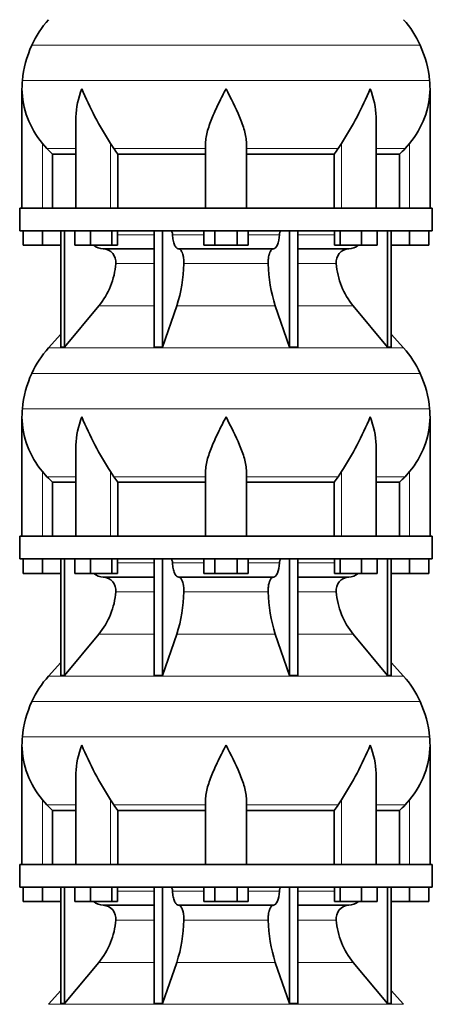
# Model space of a CAD drawing. Header units: millimetres. Extents: x 160 to 756, y -1613 to 1562.
# Tile 15 of 19: x 503 to 685, y 258 to 693. Entities that reach past the tile are written whole.
import ezdxf

# ---------------------------------------------------------------- set-up
doc = ezdxf.new("R2010")
doc.units = ezdxf.units.MM
doc.layers.add('VSI134_DIFFUSORE', color=7, linetype='Continuous')

# ---------------------------------------------------------------- blocks, each defined once
blk = doc.blocks.new('SE3')
at = {"layer": 'VSI134_DIFFUSORE', "color": 4, "linetype": 'Continuous', "lineweight": 9}
for p, q in [((679.73, 681.67), (508.39, 681.67)), ((504.23, 666.04), (683.89, 666.04)), ((513.06, 609.68), (513.06, 638.28)), ((527.78, 635.98), (515.07, 635.98)), ((543.15, 609.68), (543.15, 638.28)), ((585.06, 635.98), (544.57, 635.98)), ((603.06, 635.98), (643.55, 635.98)), ((644.97, 609.68), (644.97, 638.28)), ((660.33, 635.98), (673.05, 635.98)), ((675.06, 609.68), (675.06, 638.28)), ((546.26, 597.91), (562.36, 597.91)), ((570.49, 597.91), (584.24, 597.91)), ((603.87, 597.91), (617.63, 597.91)), ((625.75, 597.91), (641.85, 597.91)), ((562.36, 585.14), (545.43, 585.14)), ((612.67, 585.14), (575.45, 585.14)), ((642.69, 585.14), (625.75, 585.14)), ((537.92, 566.44), (562.36, 566.44)), ((572.33, 566.44), (615.78, 566.44)), ((625.75, 566.44), (650.2, 566.44)), ((515.76, 547.93), (672.36, 547.93)), ((679.73, 536.67), (508.39, 536.67)), ((504.23, 521.04), (683.89, 521.04)), ((513.06, 464.68), (513.06, 493.28)), ((543.15, 464.68), (543.15, 493.28)), ((644.97, 464.68), (644.97, 493.28)), ((675.06, 464.68), (675.06, 493.28)), ((527.78, 490.98), (515.07, 490.98)), ((585.06, 490.98), (544.57, 490.98)), ((603.06, 490.98), (643.55, 490.98)), ((660.33, 490.98), (673.05, 490.98)), ((546.26, 452.91), (562.36, 452.91)), ((570.49, 452.91), (584.24, 452.91)), ((603.87, 452.91), (617.63, 452.91)), ((625.75, 452.91), (641.85, 452.91)), ((562.36, 440.14), (545.43, 440.14)), ((612.67, 440.14), (575.45, 440.14)), ((642.69, 440.14), (625.75, 440.14)), ((537.92, 421.44), (562.36, 421.44)), ((572.33, 421.44), (615.78, 421.44)), ((625.75, 421.44), (650.2, 421.44)), ((515.76, 402.93), (672.36, 402.93)), ((679.73, 391.67), (508.39, 391.67)), ((504.23, 376.04), (683.89, 376.04)), ((513.06, 319.68), (513.06, 348.28)), ((543.15, 319.68), (543.15, 348.28)), ((644.97, 319.68), (644.97, 348.28)), ((675.06, 319.68), (675.06, 348.28)), ((527.78, 345.98), (515.07, 345.98)), ((585.06, 345.98), (544.57, 345.98)), ((603.06, 345.98), (643.55, 345.98)), ((660.33, 345.98), (673.05, 345.98)), ((546.26, 307.91), (562.36, 307.91)), ((570.49, 307.91), (584.24, 307.91)), ((603.87, 307.91), (617.63, 307.91)), ((625.75, 307.91), (641.85, 307.91)), ((562.36, 295.14), (545.43, 295.14)), ((612.67, 295.14), (575.45, 295.14)), ((642.69, 295.14), (625.75, 295.14)), ((537.92, 276.44), (562.36, 276.44)), ((572.33, 276.44), (615.78, 276.44)), ((625.75, 276.44), (650.2, 276.44)), ((515.76, 257.93), (672.36, 257.93))]:
    blk.add_line(p, q, dxfattribs=at)
at = {"layer": 'VSI134_DIFFUSORE', "color": 7, "linetype": 'Continuous', "lineweight": 35}
for p, q in [((504.06, 662.42), (504.06, 609.68)), ((684.06, 609.68), (684.06, 662.42)), ((527.78, 649.04), (527.78, 609.68)), ((660.33, 609.68), (660.33, 649.04)), ((515.07, 635.98), (513.06, 638.28)), ((544.57, 635.98), (543.15, 638.28)), ((585.06, 609.68), (585.06, 638.28)), ((603.06, 609.68), (603.06, 638.28)), ((644.97, 638.28), (643.55, 635.98)), ((675.06, 638.28), (673.05, 635.98)), ((517.59, 633.54), (527.78, 633.54)), ((517.59, 609.68), (517.59, 633.54)), ((546.35, 633.54), (585.06, 633.54)), ((546.35, 609.68), (546.35, 633.54)), ((603.06, 633.54), (641.77, 633.54)), ((641.77, 633.54), (641.77, 609.68)), ((660.33, 633.54), (670.53, 633.54)), ((670.53, 633.54), (670.53, 609.68)), ((685.06, 609.68), (503.06, 609.68)), ((503.06, 609.68), (503.06, 599.68)), ((685.06, 599.68), (685.06, 609.68)), ((503.06, 599.68), (685.06, 599.68)), ((504.56, 593.28), (504.56, 599.68)), ((504.56, 593.28), (504.56, 599.68)), ((513.06, 593.28), (513.06, 599.68)), ((521.23, 599.68), (521.23, 548.23)), ((522.76, 599.68), (522.76, 548.23)), ((527.3, 593.28), (527.3, 599.68)), ((534.24, 593.28), (534.24, 599.68)), ((543.72, 593.28), (543.72, 599.68)), ((546.26, 593.28), (546.26, 599.68)), ((562.36, 599.68), (562.36, 548.23)), ((566.06, 599.68), (566.06, 548.23)), ((584.24, 593.28), (584.24, 599.68)), ((589.15, 593.28), (589.15, 599.68)), ((598.97, 593.28), (598.97, 599.68)), ((603.87, 593.28), (603.87, 599.68)), ((622.06, 599.68), (622.06, 548.23)), ((625.75, 599.68), (625.75, 548.23)), ((641.85, 593.28), (641.85, 599.68)), ((644.39, 593.28), (644.39, 599.68)), ((653.87, 593.28), (653.87, 599.68)), ((660.81, 593.28), (660.81, 599.68)), ((665.36, 599.68), (665.36, 548.23)), ((666.89, 599.68), (666.89, 548.23)), ((675.06, 593.28), (675.06, 599.68)), ((683.56, 593.28), (683.56, 599.68)), ((513.06, 593.28), (504.56, 593.28)), ((521.23, 593.28), (513.06, 593.28)), ((534.24, 593.28), (527.3, 593.28)), ((543.72, 593.28), (534.24, 593.28)), ((539.88, 591.68), (562.36, 591.68)), ((546.26, 593.28), (543.72, 593.28)), ((573.15, 591.68), (614.97, 591.68)), ((589.15, 593.28), (584.24, 593.28)), ((598.97, 593.28), (589.15, 593.28)), ((603.87, 593.28), (598.97, 593.28)), ((625.75, 591.68), (648.23, 591.68)), ((644.39, 593.28), (641.85, 593.28)), ((653.87, 593.28), (644.39, 593.28)), ((660.81, 593.28), (653.87, 593.28)), ((675.06, 593.28), (666.89, 593.28)), ((683.56, 593.28), (675.06, 593.28)), ((522.76, 548.23), (537.92, 566.44)), ((566.06, 548.23), (572.33, 566.44)), ((615.78, 566.44), (622.06, 548.23)), ((650.2, 566.44), (665.36, 548.23)), ((521.23, 554), (515.76, 547.93)), ((672.36, 547.93), (666.89, 554)), ((521.23, 548.23), (522.76, 548.23)), ((562.36, 548.23), (566.06, 548.23)), ((622.06, 548.23), (625.75, 548.23)), ((665.36, 548.23), (666.89, 548.23)), ((504.06, 517.42), (504.06, 464.68)), ((684.06, 464.68), (684.06, 517.42)), ((527.78, 504.04), (527.78, 464.68)), ((660.33, 464.68), (660.33, 504.04)), ((515.07, 490.98), (513.06, 493.28)), ((544.57, 490.98), (543.15, 493.28)), ((585.06, 464.68), (585.06, 493.28)), ((603.06, 464.68), (603.06, 493.28)), ((644.97, 493.28), (643.55, 490.98)), ((675.06, 493.28), (673.05, 490.98)), ((517.59, 488.54), (527.78, 488.54)), ((517.59, 464.68), (517.59, 488.54)), ((546.35, 488.54), (585.06, 488.54)), ((546.35, 464.68), (546.35, 488.54)), ((603.06, 488.54), (641.77, 488.54)), ((641.77, 488.54), (641.77, 464.68)), ((660.33, 488.54), (670.53, 488.54)), ((670.53, 488.54), (670.53, 464.68)), ((685.06, 464.68), (503.06, 464.68)), ((503.06, 464.68), (503.06, 454.68)), ((685.06, 454.68), (685.06, 464.68)), ((503.06, 454.68), (685.06, 454.68)), ((504.56, 448.28), (504.56, 454.68)), ((504.56, 448.28), (504.56, 454.68)), ((513.06, 448.28), (513.06, 454.68)), ((521.23, 454.68), (521.23, 403.23)), ((522.76, 454.68), (522.76, 403.23)), ((527.3, 448.28), (527.3, 454.68)), ((534.24, 448.28), (534.24, 454.68)), ((543.72, 448.28), (543.72, 454.68)), ((546.26, 448.28), (546.26, 454.68)), ((562.36, 454.68), (562.36, 403.23)), ((566.06, 454.68), (566.06, 403.23)), ((584.24, 448.28), (584.24, 454.68)), ((589.15, 448.28), (589.15, 454.68)), ((598.97, 448.28), (598.97, 454.68)), ((603.87, 448.28), (603.87, 454.68)), ((622.06, 454.68), (622.06, 403.23)), ((625.75, 454.68), (625.75, 403.23)), ((641.85, 448.28), (641.85, 454.68)), ((644.39, 448.28), (644.39, 454.68)), ((653.87, 448.28), (653.87, 454.68)), ((660.81, 448.28), (660.81, 454.68)), ((665.36, 454.68), (665.36, 403.23)), ((666.89, 454.68), (666.89, 403.23)), ((675.06, 448.28), (675.06, 454.68)), ((683.56, 448.28), (683.56, 454.68)), ((513.06, 448.28), (504.56, 448.28)), ((521.23, 448.28), (513.06, 448.28)), ((534.24, 448.28), (527.3, 448.28)), ((543.72, 448.28), (534.24, 448.28)), ((546.26, 448.28), (543.72, 448.28)), ((589.15, 448.28), (584.24, 448.28)), ((598.97, 448.28), (589.15, 448.28)), ((603.87, 448.28), (598.97, 448.28)), ((644.39, 448.28), (641.85, 448.28)), ((653.87, 448.28), (644.39, 448.28)), ((660.81, 448.28), (653.87, 448.28)), ((675.06, 448.28), (666.89, 448.28)), ((683.56, 448.28), (675.06, 448.28)), ((539.88, 446.68), (562.36, 446.68)), ((573.15, 446.68), (614.97, 446.68)), ((625.75, 446.68), (648.23, 446.68)), ((522.76, 403.23), (537.92, 421.44)), ((566.06, 403.23), (572.33, 421.44)), ((615.78, 421.44), (622.06, 403.23)), ((650.2, 421.44), (665.36, 403.23)), ((521.23, 409), (515.76, 402.93)), ((672.36, 402.93), (666.89, 409)), ((521.23, 403.23), (522.76, 403.23)), ((562.36, 403.23), (566.06, 403.23)), ((622.06, 403.23), (625.75, 403.23)), ((665.36, 403.23), (666.89, 403.23)), ((504.06, 372.42), (504.06, 319.68)), ((684.06, 319.68), (684.06, 372.42)), ((527.78, 359.04), (527.78, 319.68)), ((660.33, 319.68), (660.33, 359.04)), ((515.07, 345.98), (513.06, 348.28)), ((544.57, 345.98), (543.15, 348.28)), ((585.06, 319.68), (585.06, 348.28)), ((603.06, 319.68), (603.06, 348.28)), ((644.97, 348.28), (643.55, 345.98)), ((675.06, 348.28), (673.05, 345.98)), ((517.59, 343.54), (527.78, 343.54)), ((517.59, 319.68), (517.59, 343.54)), ((546.35, 343.54), (585.06, 343.54)), ((546.35, 319.68), (546.35, 343.54)), ((603.06, 343.54), (641.77, 343.54)), ((641.77, 343.54), (641.77, 319.68)), ((660.33, 343.54), (670.53, 343.54)), ((670.53, 343.54), (670.53, 319.68)), ((685.06, 319.68), (503.06, 319.68)), ((503.06, 319.68), (503.06, 309.68)), ((685.06, 309.68), (685.06, 319.68)), ((503.06, 309.68), (685.06, 309.68)), ((504.56, 303.28), (504.56, 309.68)), ((504.56, 303.28), (504.56, 309.68)), ((513.06, 303.28), (513.06, 309.68)), ((521.23, 309.68), (521.23, 258.23)), ((522.76, 309.68), (522.76, 258.23)), ((527.3, 303.28), (527.3, 309.68)), ((534.24, 303.28), (534.24, 309.68)), ((543.72, 303.28), (543.72, 309.68)), ((546.26, 303.28), (546.26, 309.68)), ((562.36, 309.68), (562.36, 258.23)), ((566.06, 309.68), (566.06, 258.23)), ((584.24, 303.28), (584.24, 309.68)), ((589.15, 303.28), (589.15, 309.68)), ((598.97, 303.28), (598.97, 309.68)), ((603.87, 303.28), (603.87, 309.68)), ((622.06, 309.68), (622.06, 258.23)), ((625.75, 309.68), (625.75, 258.23)), ((641.85, 303.28), (641.85, 309.68)), ((644.39, 303.28), (644.39, 309.68)), ((653.87, 303.28), (653.87, 309.68)), ((660.81, 303.28), (660.81, 309.68)), ((665.36, 309.68), (665.36, 258.23)), ((666.89, 309.68), (666.89, 258.23)), ((675.06, 303.28), (675.06, 309.68)), ((683.56, 303.28), (683.56, 309.68)), ((513.06, 303.28), (504.56, 303.28)), ((521.23, 303.28), (513.06, 303.28)), ((534.24, 303.28), (527.3, 303.28)), ((543.72, 303.28), (534.24, 303.28)), ((539.88, 301.68), (562.36, 301.68)), ((546.26, 303.28), (543.72, 303.28)), ((573.15, 301.68), (614.97, 301.68)), ((589.15, 303.28), (584.24, 303.28)), ((598.97, 303.28), (589.15, 303.28)), ((603.87, 303.28), (598.97, 303.28)), ((625.75, 301.68), (648.23, 301.68)), ((644.39, 303.28), (641.85, 303.28)), ((653.87, 303.28), (644.39, 303.28)), ((660.81, 303.28), (653.87, 303.28)), ((675.06, 303.28), (666.89, 303.28)), ((683.56, 303.28), (675.06, 303.28)), ((522.76, 258.23), (537.92, 276.44)), ((566.06, 258.23), (572.33, 276.44)), ((615.78, 276.44), (622.06, 258.23)), ((650.2, 276.44), (665.36, 258.23)), ((521.23, 264), (515.76, 257.93)), ((672.36, 257.93), (666.89, 264)), ((521.23, 258.23), (522.76, 258.23)), ((562.36, 258.23), (566.06, 258.23)), ((622.06, 258.23), (625.75, 258.23)), ((665.36, 258.23), (666.89, 258.23))]:
    blk.add_line(p, q, dxfattribs=at)
for centre, radius, start, end in [((548.46, 663.48), 44, 138, 155.5912), ((639.66, 663.48), 44, 24.4088, 42), ((553.01, 661.42), 49, 155.5912, 174.5826), ((635.1, 661.42), 49, 5.4174, 24.4088), ((542.56, 662.41), 38.5, 174.5826, 180.0014), ((645.56, 662.41), 38.5, 359.9671, 5.4174), ((542.75, 663.09), 38.7, 181.0158, 219.8906), ((668.74, 719.94), 149.81, 202.5842, 213.0334), ((519.38, 719.94), 149.81, 326.9666, 337.4158), ((645.37, 663.09), 38.7, 320.1094, 358.9842), ((577.68, 658.2), 39.88, 213.8582, 218.2062), ((610.43, 658.2), 39.88, 321.7938, 326.1418), ((540.12, 598.36), 6.68, 229.5852, 268.0094), ((539.6, 585.82), 5.87, 353.3223, 87.2173), ((648.5, 585.84), 5.85, 92.5772, 186.8833), ((648, 598.36), 6.68, 271.9979, 310.3729), ((512.13, 587.66), 33.4, 320.5472, 355.6594), ((510.49, 586.34), 64.97, 342.1602, 358.9354), ((679.13, 586.59), 66.48, 181.2569, 197.6475), ((676.1, 587.71), 33.51, 184.3996, 219.3938), ((548.46, 518.48), 44, 138, 155.5912), ((639.66, 518.48), 44, 24.4088, 42), ((553.01, 516.42), 49, 155.5912, 174.5826), ((635.1, 516.42), 49, 5.4174, 24.4088), ((542.56, 517.41), 38.5, 174.5826, 180.0014), ((645.56, 517.41), 38.5, 359.9671, 5.4174), ((542.75, 518.09), 38.7, 181.0158, 219.8906), ((668.74, 574.94), 149.81, 202.5842, 213.0334), ((519.38, 574.94), 149.81, 326.9666, 337.4158), ((645.37, 518.09), 38.7, 320.1094, 358.9842), ((577.68, 513.2), 39.88, 213.8582, 218.2062), ((610.43, 513.2), 39.88, 321.7938, 326.1418), ((540.12, 453.36), 6.68, 229.5852, 268.0094), ((648, 453.36), 6.68, 271.9979, 310.3729), ((539.6, 440.82), 5.87, 353.3223, 87.2173), ((648.5, 440.84), 5.85, 92.5772, 186.8833), ((512.13, 442.66), 33.4, 320.5472, 355.6594), ((510.49, 441.34), 64.97, 342.1602, 358.9354), ((679.13, 441.59), 66.48, 181.2569, 197.6475), ((676.1, 442.71), 33.51, 184.3996, 219.3938), ((548.46, 373.48), 44, 138, 155.5912), ((639.66, 373.48), 44, 24.4088, 42), ((553.01, 371.42), 49, 155.5912, 174.5826), ((635.1, 371.42), 49, 5.4174, 24.4088), ((542.56, 372.41), 38.5, 174.5826, 180.0014), ((645.56, 372.41), 38.5, 359.9671, 5.4174), ((542.75, 373.09), 38.7, 181.0158, 219.8906), ((668.74, 429.94), 149.81, 202.5842, 213.0334), ((519.38, 429.94), 149.81, 326.9666, 337.4158), ((645.37, 373.09), 38.7, 320.1094, 358.9842), ((577.68, 368.2), 39.88, 213.8582, 218.2062), ((610.43, 368.2), 39.88, 321.7938, 326.1418), ((540.12, 308.36), 6.68, 229.5852, 268.0094), ((539.6, 295.82), 5.87, 353.3223, 87.2173), ((648.5, 295.84), 5.85, 92.5772, 186.8833), ((648, 308.36), 6.68, 271.9979, 310.3729), ((512.13, 297.66), 33.4, 320.5472, 355.6594), ((510.49, 296.34), 64.97, 342.1602, 358.9354), ((679.13, 296.59), 66.48, 181.2569, 197.6475), ((676.1, 297.71), 33.51, 184.3996, 219.3938)]:
    blk.add_arc(centre, radius, start, end, dxfattribs=at)
for points, knots in [([(527.78, 649.03), (527.78, 649.35), (527.79, 649.68), (527.94, 654.05), (528.92, 658.26), (530.42, 662.41)], [0.4601729, 0.4601729, 0.4601729, 0.4601729, 0.5, 0.5, 1, 1, 1, 1]), ([(585.06, 638.28), (585.06, 640.11), (585.42, 642.05), (586.52, 645.99), (587.26, 648), (588.98, 652.1), (589.93, 654.14), (591.44, 657.22), (591.95, 658.25), (592.99, 660.32), (593.53, 661.38), (594.06, 662.41)], [0, 0, 0, 0, 0.25, 0.25, 0.5, 0.5, 0.75, 0.75, 0.875, 0.875, 1, 1, 1, 1]), ([(603.06, 638.28), (603.06, 640.11), (602.71, 642.01), (601.61, 645.97), (600.86, 647.98), (598.32, 654.05), (596.17, 658.26), (594.06, 662.41)], [0, 0, 0, 0, 0.25, 0.25, 0.5, 0.5, 1, 1, 1, 1]), ([(660.33, 649.03), (660.33, 649.35), (660.33, 649.68), (660.18, 654.05), (659.19, 658.26), (657.7, 662.41)], [0.4601729, 0.4601729, 0.4601729, 0.4601729, 0.5, 0.5, 1, 1, 1, 1]), ([(569.72, 599.68), (569.77, 599.68), (569.82, 599.67), (569.91, 599.63), (569.95, 599.6), (570.08, 599.47), (570.17, 599.34), (570.3, 599.01), (570.36, 598.82), (570.45, 598.39), (570.47, 598.15), (570.49, 597.91)], [0, 0, 0, 0, 0.125, 0.125, 0.25, 0.25, 0.5, 0.5, 0.75, 0.75, 1, 1, 1, 1]), ([(573.15, 591.68), (572.99, 591.68), (572.82, 591.72), (572.58, 591.84), (572.5, 591.89), (572.35, 592), (572.27, 592.07), (572.04, 592.29), (571.9, 592.48), (571.62, 592.93), (571.48, 593.18), (571.24, 593.74), (571.13, 594.06), (570.93, 594.73), (570.84, 595.09), (570.69, 595.84), (570.63, 596.24), (570.54, 597.06), (570.5, 597.48), (570.49, 597.91)], [0, 0, 0, 0, 0.125, 0.125, 0.1875, 0.1875, 0.25, 0.25, 0.375, 0.375, 0.5, 0.5, 0.625, 0.625, 0.75, 0.75, 0.875, 0.875, 1, 1, 1, 1]), ([(617.63, 597.91), (617.56, 596.2), (617.24, 594.6), (616.27, 592.33), (615.62, 591.68), (614.97, 591.68)], [0, 0, 0, 0, 0.5, 0.5, 1, 1, 1, 1]), ([(617.63, 597.91), (617.64, 598.15), (617.67, 598.38), (617.73, 598.71), (617.76, 598.81), (617.81, 599), (617.85, 599.09), (617.92, 599.26), (617.95, 599.33), (618.03, 599.45), (618.07, 599.51), (618.16, 599.6), (618.21, 599.63), (618.3, 599.67), (618.34, 599.68), (618.39, 599.68)], [0, 0, 0, 0, 0.25, 0.25, 0.375, 0.375, 0.5, 0.5, 0.625, 0.625, 0.75, 0.75, 0.875, 0.875, 1, 1, 1, 1]), ([(573.15, 591.68), (573.23, 591.68), (573.31, 591.67), (573.47, 591.63), (573.55, 591.6), (573.78, 591.47), (573.93, 591.34), (574.22, 591), (574.36, 590.8), (574.56, 590.44), (574.62, 590.31), (574.74, 590.03), (574.8, 589.88), (574.96, 589.42), (575.05, 589.09), (575.17, 588.55), (575.21, 588.37), (575.28, 587.99), (575.31, 587.8), (575.38, 587.21), (575.42, 586.8), (575.46, 585.97), (575.46, 585.55), (575.45, 585.14)], [0, 0, 0, 0, 0.0625, 0.0625, 0.125, 0.125, 0.25, 0.25, 0.375, 0.375, 0.4375, 0.4375, 0.5, 0.5, 0.625, 0.625, 0.6875, 0.6875, 0.75, 0.75, 0.875, 0.875, 1, 1, 1, 1]), ([(612.67, 585.14), (612.66, 585.55), (612.66, 585.97), (612.69, 586.59), (612.7, 586.79), (612.74, 587.2), (612.76, 587.4), (612.83, 587.99), (612.9, 588.37), (613.02, 588.91), (613.07, 589.08), (613.16, 589.42), (613.26, 589.74), (613.38, 590.03), (613.5, 590.3), (613.56, 590.44), (613.75, 590.8), (613.89, 591.01), (614.18, 591.34), (614.34, 591.47), (614.65, 591.64), (614.81, 591.68), (614.97, 591.68)], [0, 0, 0, 0, 0.125, 0.125, 0.1875, 0.1875, 0.25, 0.25, 0.375, 0.375, 0.4375, 0.4375, 0.5, 0.5625, 0.5625, 0.625, 0.625, 0.75, 0.75, 0.875, 0.875, 1, 1, 1, 1]), ([(527.78, 504.03), (527.78, 504.35), (527.79, 504.68), (527.94, 509.05), (528.92, 513.26), (530.42, 517.41)], [0.4601729, 0.4601729, 0.4601729, 0.4601729, 0.5, 0.5, 1, 1, 1, 1]), ([(585.06, 493.28), (585.06, 495.11), (585.42, 497.05), (586.52, 500.99), (587.26, 503), (588.98, 507.1), (589.93, 509.14), (591.44, 512.22), (591.95, 513.25), (592.99, 515.32), (593.53, 516.38), (594.06, 517.41)], [0, 0, 0, 0, 0.25, 0.25, 0.5, 0.5, 0.75, 0.75, 0.875, 0.875, 1, 1, 1, 1]), ([(603.06, 493.28), (603.06, 495.11), (602.71, 497.01), (601.61, 500.97), (600.86, 502.98), (598.32, 509.05), (596.17, 513.26), (594.06, 517.41)], [0, 0, 0, 0, 0.25, 0.25, 0.5, 0.5, 1, 1, 1, 1]), ([(660.33, 504.03), (660.33, 504.35), (660.33, 504.68), (660.18, 509.05), (659.19, 513.26), (657.7, 517.41)], [0.4601729, 0.4601729, 0.4601729, 0.4601729, 0.5, 0.5, 1, 1, 1, 1]), ([(569.72, 454.68), (569.77, 454.68), (569.82, 454.67), (569.91, 454.63), (569.95, 454.6), (570.08, 454.47), (570.17, 454.34), (570.3, 454.01), (570.36, 453.82), (570.45, 453.39), (570.47, 453.15), (570.49, 452.91)], [0, 0, 0, 0, 0.125, 0.125, 0.25, 0.25, 0.5, 0.5, 0.75, 0.75, 1, 1, 1, 1]), ([(573.15, 446.68), (572.99, 446.68), (572.82, 446.72), (572.58, 446.84), (572.5, 446.89), (572.35, 447), (572.27, 447.07), (572.04, 447.29), (571.9, 447.48), (571.62, 447.93), (571.48, 448.18), (571.24, 448.74), (571.13, 449.06), (570.93, 449.73), (570.84, 450.09), (570.69, 450.84), (570.63, 451.24), (570.54, 452.06), (570.5, 452.48), (570.49, 452.91)], [0, 0, 0, 0, 0.125, 0.125, 0.1875, 0.1875, 0.25, 0.25, 0.375, 0.375, 0.5, 0.5, 0.625, 0.625, 0.75, 0.75, 0.875, 0.875, 1, 1, 1, 1]), ([(617.63, 452.91), (617.56, 451.2), (617.24, 449.6), (616.27, 447.33), (615.62, 446.68), (614.97, 446.68)], [0, 0, 0, 0, 0.5, 0.5, 1, 1, 1, 1]), ([(617.63, 452.91), (617.64, 453.15), (617.67, 453.38), (617.73, 453.71), (617.76, 453.81), (617.81, 454), (617.85, 454.09), (617.92, 454.26), (617.95, 454.33), (618.03, 454.45), (618.07, 454.51), (618.16, 454.6), (618.21, 454.63), (618.3, 454.67), (618.34, 454.68), (618.39, 454.68)], [0, 0, 0, 0, 0.25, 0.25, 0.375, 0.375, 0.5, 0.5, 0.625, 0.625, 0.75, 0.75, 0.875, 0.875, 1, 1, 1, 1]), ([(573.15, 446.68), (573.23, 446.68), (573.31, 446.67), (573.47, 446.63), (573.55, 446.6), (573.78, 446.47), (573.93, 446.34), (574.22, 446), (574.36, 445.8), (574.56, 445.44), (574.62, 445.31), (574.74, 445.03), (574.8, 444.88), (574.96, 444.42), (575.05, 444.09), (575.17, 443.55), (575.21, 443.37), (575.28, 442.99), (575.31, 442.8), (575.38, 442.21), (575.42, 441.8), (575.46, 440.97), (575.46, 440.55), (575.45, 440.14)], [0, 0, 0, 0, 0.0625, 0.0625, 0.125, 0.125, 0.25, 0.25, 0.375, 0.375, 0.4375, 0.4375, 0.5, 0.5, 0.625, 0.625, 0.6875, 0.6875, 0.75, 0.75, 0.875, 0.875, 1, 1, 1, 1]), ([(612.67, 440.14), (612.66, 440.55), (612.66, 440.97), (612.69, 441.59), (612.7, 441.79), (612.74, 442.2), (612.76, 442.4), (612.83, 442.99), (612.9, 443.37), (613.02, 443.91), (613.07, 444.08), (613.16, 444.42), (613.26, 444.74), (613.38, 445.03), (613.5, 445.3), (613.56, 445.44), (613.75, 445.8), (613.89, 446.01), (614.18, 446.34), (614.34, 446.47), (614.65, 446.64), (614.81, 446.68), (614.97, 446.68)], [0, 0, 0, 0, 0.125, 0.125, 0.1875, 0.1875, 0.25, 0.25, 0.375, 0.375, 0.4375, 0.4375, 0.5, 0.5625, 0.5625, 0.625, 0.625, 0.75, 0.75, 0.875, 0.875, 1, 1, 1, 1]), ([(527.78, 359.03), (527.78, 359.35), (527.79, 359.68), (527.94, 364.05), (528.92, 368.26), (530.42, 372.41)], [0.4601729, 0.4601729, 0.4601729, 0.4601729, 0.5, 0.5, 1, 1, 1, 1]), ([(585.06, 348.28), (585.06, 350.11), (585.42, 352.05), (586.52, 355.99), (587.26, 358), (588.98, 362.1), (589.93, 364.14), (591.44, 367.22), (591.95, 368.25), (592.99, 370.32), (593.53, 371.38), (594.06, 372.41)], [0, 0, 0, 0, 0.25, 0.25, 0.5, 0.5, 0.75, 0.75, 0.875, 0.875, 1, 1, 1, 1]), ([(603.06, 348.28), (603.06, 350.11), (602.71, 352.01), (601.61, 355.97), (600.86, 357.98), (598.32, 364.05), (596.17, 368.26), (594.06, 372.41)], [0, 0, 0, 0, 0.25, 0.25, 0.5, 0.5, 1, 1, 1, 1]), ([(660.33, 359.03), (660.33, 359.35), (660.33, 359.68), (660.18, 364.05), (659.19, 368.26), (657.7, 372.41)], [0.4601729, 0.4601729, 0.4601729, 0.4601729, 0.5, 0.5, 1, 1, 1, 1]), ([(569.72, 309.68), (569.77, 309.68), (569.82, 309.67), (569.91, 309.63), (569.95, 309.6), (570.08, 309.47), (570.17, 309.34), (570.3, 309.01), (570.36, 308.82), (570.45, 308.39), (570.47, 308.15), (570.49, 307.91)], [0, 0, 0, 0, 0.125, 0.125, 0.25, 0.25, 0.5, 0.5, 0.75, 0.75, 1, 1, 1, 1]), ([(617.63, 307.91), (617.64, 308.15), (617.67, 308.38), (617.73, 308.71), (617.76, 308.81), (617.81, 309), (617.85, 309.09), (617.92, 309.26), (617.95, 309.33), (618.03, 309.45), (618.07, 309.51), (618.16, 309.6), (618.21, 309.63), (618.3, 309.67), (618.34, 309.68), (618.39, 309.68)], [0, 0, 0, 0, 0.25, 0.25, 0.375, 0.375, 0.5, 0.5, 0.625, 0.625, 0.75, 0.75, 0.875, 0.875, 1, 1, 1, 1]), ([(573.15, 301.68), (572.99, 301.68), (572.82, 301.72), (572.58, 301.84), (572.5, 301.89), (572.35, 302), (572.27, 302.07), (572.04, 302.29), (571.9, 302.48), (571.62, 302.93), (571.48, 303.18), (571.24, 303.74), (571.13, 304.06), (570.93, 304.73), (570.84, 305.09), (570.69, 305.84), (570.63, 306.24), (570.54, 307.06), (570.5, 307.48), (570.49, 307.91)], [0, 0, 0, 0, 0.125, 0.125, 0.1875, 0.1875, 0.25, 0.25, 0.375, 0.375, 0.5, 0.5, 0.625, 0.625, 0.75, 0.75, 0.875, 0.875, 1, 1, 1, 1]), ([(617.63, 307.91), (617.56, 306.2), (617.24, 304.6), (616.27, 302.33), (615.62, 301.68), (614.97, 301.68)], [0, 0, 0, 0, 0.5, 0.5, 1, 1, 1, 1]), ([(573.15, 301.68), (573.23, 301.68), (573.31, 301.67), (573.47, 301.63), (573.55, 301.6), (573.78, 301.47), (573.93, 301.34), (574.22, 301), (574.36, 300.8), (574.56, 300.44), (574.62, 300.31), (574.74, 300.03), (574.8, 299.88), (574.96, 299.42), (575.05, 299.09), (575.17, 298.55), (575.21, 298.37), (575.28, 297.99), (575.31, 297.8), (575.38, 297.21), (575.42, 296.8), (575.46, 295.97), (575.46, 295.55), (575.45, 295.14)], [0, 0, 0, 0, 0.0625, 0.0625, 0.125, 0.125, 0.25, 0.25, 0.375, 0.375, 0.4375, 0.4375, 0.5, 0.5, 0.625, 0.625, 0.6875, 0.6875, 0.75, 0.75, 0.875, 0.875, 1, 1, 1, 1]), ([(612.67, 295.14), (612.66, 295.55), (612.66, 295.97), (612.69, 296.59), (612.7, 296.79), (612.74, 297.2), (612.76, 297.4), (612.83, 297.99), (612.9, 298.37), (613.02, 298.91), (613.07, 299.08), (613.16, 299.42), (613.26, 299.74), (613.38, 300.03), (613.5, 300.3), (613.56, 300.44), (613.75, 300.8), (613.89, 301.01), (614.18, 301.34), (614.34, 301.47), (614.65, 301.64), (614.81, 301.68), (614.97, 301.68)], [0, 0, 0, 0, 0.125, 0.125, 0.1875, 0.1875, 0.25, 0.25, 0.375, 0.375, 0.4375, 0.4375, 0.5, 0.5625, 0.5625, 0.625, 0.625, 0.75, 0.75, 0.875, 0.875, 1, 1, 1, 1])]:
    blk.add_open_spline(points, degree=3, knots=knots, dxfattribs=at)
for points in [[(517.59, 633.54), (516.71, 634.32), (515.88, 635.14), (515.07, 635.98)], [(673.05, 635.98), (672.24, 635.14), (671.4, 634.32), (670.53, 633.54)], [(517.59, 488.54), (516.71, 489.32), (515.88, 490.14), (515.07, 490.98)], [(673.05, 490.98), (672.24, 490.14), (671.4, 489.32), (670.53, 488.54)], [(517.59, 343.54), (516.71, 344.32), (515.88, 345.14), (515.07, 345.98)], [(673.05, 345.98), (672.24, 345.14), (671.4, 344.32), (670.53, 343.54)]]:
    blk.add_open_spline(points, degree=3, dxfattribs=at)

msp = doc.modelspace()

# ---------------------------------------------------------------- block references
msp.add_blockref('SE3', (0, 0))

doc.saveas('drawing.dxf')
